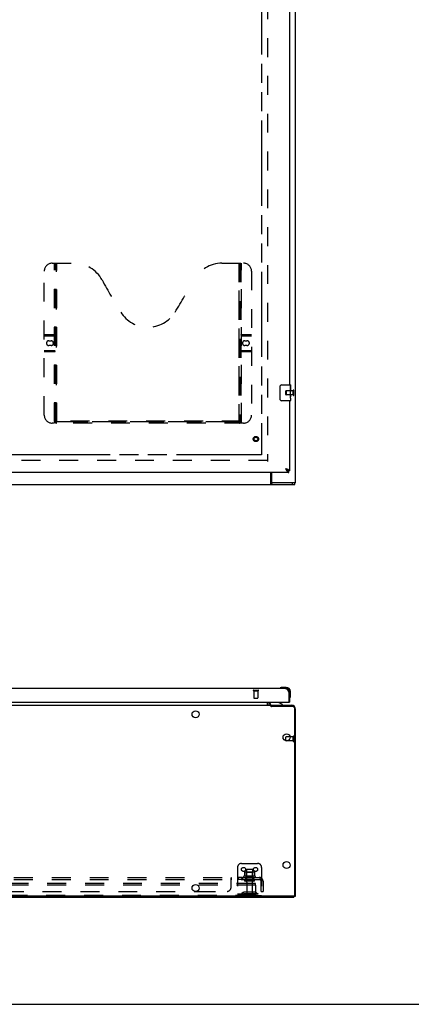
# Model space of a CAD drawing. Header units: inches. Extents: x 0 to 215, y 0 to 139.
# Tile 32 of 91: x 78 to 102, y 0 to 62. Entities that reach past the tile are written whole.
import ezdxf

# ---------------------------------------------------------------- set-up
doc = ezdxf.new("R2010")
doc.units = ezdxf.units.IN
doc.header["$LTSCALE"] = 11.835443
doc.header["$MEASUREMENT"] = 0
doc.linetypes.add('HIDDEN', pattern=[0.2, 0.1, -0.1])
doc.linetypes.add('PHANTOM', pattern=[0.8, 0.45, -0.05, 0.1, -0.05, 0.1, -0.05])
doc.layers.get('0').update_dxf_attribs({"linetype": 'CONTINUOUS'})
for name, color, linetype in [('02___PRT_ALL_AXES', 7, 'CONTINUOUS'), ('AVAILABLE_DOOR_SPACE', 7, 'CONTINUOUS'), ('DEFAULT_2', 8, 'HIDDEN')]:
    doc.layers.add(name, color=color, linetype=linetype)

msp = doc.modelspace()

# ---------------------------------------------------------------- linework, layer by layer
at = {"color": 3, "linetype": 'Continuous'}
for p, q in [((95.148, 32.626), (95.148, 107.616)), ((94.773, 68.022), (94.773, 38.772)), ((94.773, 37.772), (94.773, 33.376)), ((94.564, 33.505), (94.527, 33.519)), ((94.527, 33.519), (94.544, 33.487)), ((94.544, 33.487), (94.55, 33.474)), ((94.55, 33.474), (94.557, 33.461)), ((94.557, 33.461), (94.564, 33.449)), ((94.582, 33.498), (94.564, 33.505)), ((94.594, 33.494), (94.582, 33.498)), ((94.606, 33.489), (94.594, 33.494)), ((94.731, 33.272), (66.128, 33.272)), ((93.649, 33.272), (93.649, 32.689)), ((95.148, 32.626), (93.641, 32.626)), ((94.527, 19.771), (66.332, 19.771)), ((94.694, 19.594), (94.7, 19.582)), ((94.7, 19.582), (94.707, 19.569)), ((94.707, 19.569), (94.714, 19.556)), ((94.714, 19.556), (94.724, 19.537)), ((94.724, 19.537), (94.731, 19.524)), ((94.731, 19.524), (94.731, 18.937)), ((94.773, 19.524), (94.773, 18.917)), ((66.148, 18.917), (94.711, 18.917)), ((93.502, 18.917), (93.502, 18.855)), ((93.645, 18.713), (94.902, 18.713)), ((95.148, 6.765), (95.148, 18.466)), ((88.832, 7.067), (88.964, 7.067)), ((35.252, 6.713), (95.044, 6.713))]:
    msp.add_line(p, q, dxfattribs=at)
at = {"color": 7, "linetype": 'Continuous'}
for p, q in [((94.178, 37.872), (94.178, 38.672)), ((94.278, 38.772), (94.818, 38.772)), ((94.833, 38.757), (94.833, 38.618)), ((94.833, 38.388), (94.833, 38.357)), ((94.818, 37.772), (94.278, 37.772)), ((94.833, 38.191), (94.833, 38.157)), ((94.833, 37.933), (94.833, 37.787)), ((94.548, 33.505), (94.527, 33.519)), ((94.527, 33.519), (94.54, 33.504)), ((94.54, 33.504), (94.55, 33.493)), ((94.557, 33.5), (94.548, 33.505)), ((94.55, 33.493), (94.557, 33.486)), ((94.565, 33.494), (94.557, 33.5)), ((94.557, 33.486), (94.564, 33.479)), ((94.564, 33.479), (94.571, 33.471)), ((94.773, 33.376), (94.731, 33.376)), ((94.731, 33.272), (94.731, 33.376)), ((93.596, 32.522), (93.596, 33.272)), ((35.2, 32.522), (95.096, 32.522)), ((93.641, 32.626), (93.641, 32.522)), ((94.966, 32.522), (94.966, 32.626)), ((95.096, 32.522), (95.096, 32.626)), ((94.181, 19.785), (94.18, 19.785)), ((94.185, 19.786), (94.181, 19.785)), ((94.57, 19.831), (94.314, 19.831)), ((94.57, 19.771), (94.527, 19.771)), ((94.773, 19.524), (94.731, 19.524)), ((94.773, 19.524), (94.773, 19.568)), ((94.786, 19.176), (94.787, 19.176)), ((94.833, 19.311), (94.833, 19.568)), ((36.701, 18.713), (93.596, 18.713)), ((93.398, 18.742), (93.398, 18.917)), ((93.544, 18.917), (93.544, 18.87)), ((93.596, 18.662), (93.596, 18.713)), ((94.966, 18.636), (93.641, 18.636)), ((93.649, 18.636), (93.649, 18.713)), ((94.331, 18.752), (94.093, 18.89)), ((94.331, 18.713), (94.331, 18.752)), ((94.711, 18.917), (94.773, 18.917)), ((95.096, 6.827), (95.096, 18.506)), ((94.544, 16.498), (94.544, 16.723)), ((95.034, 6.765), (35.263, 6.765)), ((95.044, 6.766), (95.044, 6.713)), ((95.044, 6.765), (95.148, 6.765)), ((0, 0), (215.19, 0))]:
    msp.add_line(p, q, dxfattribs=at)
for points in [[(94.178, 38.672), (94.178, 38.679), (94.179, 38.685), (94.18, 38.691), (94.181, 38.697), (94.183, 38.703), (94.185, 38.709)], [(94.185, 37.836), (94.183, 37.842), (94.181, 37.848), (94.18, 37.854), (94.179, 37.86), (94.178, 37.866), (94.178, 37.872)], [(94.667, 33.394), (94.666, 33.396), (94.665, 33.398), (94.664, 33.401), (94.663, 33.404), (94.661, 33.407), (94.66, 33.409), (94.658, 33.412), (94.657, 33.415), (94.655, 33.418), (94.653, 33.42), (94.651, 33.423), (94.649, 33.426), (94.646, 33.429), (94.644, 33.431), (94.641, 33.434), (94.639, 33.437), (94.636, 33.44), (94.633, 33.442), (94.63, 33.445), (94.627, 33.448), (94.624, 33.45), (94.621, 33.453), (94.618, 33.456), (94.615, 33.459), (94.611, 33.461), (94.608, 33.464), (94.604, 33.467), (94.6, 33.47), (94.597, 33.472), (94.593, 33.475), (94.589, 33.478), (94.585, 33.481), (94.581, 33.483), (94.577, 33.486), (94.573, 33.489), (94.565, 33.494)], [(94.571, 33.471), (94.574, 33.468), (94.578, 33.464), (94.581, 33.461), (94.585, 33.458), (94.588, 33.454), (94.591, 33.451), (94.595, 33.448), (94.598, 33.445), (94.602, 33.441), (94.605, 33.438), (94.608, 33.435), (94.612, 33.432), (94.615, 33.429), (94.619, 33.426), (94.622, 33.424), (94.625, 33.421), (94.629, 33.418), (94.632, 33.416), (94.636, 33.413), (94.639, 33.411), (94.643, 33.408), (94.646, 33.406), (94.649, 33.404), (94.653, 33.402), (94.656, 33.399), (94.66, 33.397), (94.663, 33.396), (94.666, 33.394)], [(94.666, 33.394), (94.67, 33.392), (94.673, 33.39), (94.677, 33.389), (94.68, 33.387), (94.683, 33.386), (94.687, 33.385), (94.69, 33.383), (94.694, 33.382), (94.697, 33.381), (94.7, 33.38), (94.704, 33.38), (94.707, 33.379), (94.711, 33.378), (94.714, 33.378), (94.717, 33.377), (94.721, 33.377), (94.724, 33.377), (94.728, 33.377), (94.731, 33.376)], [(93.596, 32.619), (93.597, 32.617), (93.598, 32.614), (93.6, 32.611), (93.601, 32.607), (93.602, 32.603), (93.604, 32.598), (93.605, 32.594), (93.606, 32.589), (93.607, 32.583), (93.61, 32.573)], [(93.61, 32.573), (93.611, 32.568), (93.612, 32.563), (93.613, 32.558), (93.615, 32.553), (93.616, 32.548), (93.618, 32.544), (93.619, 32.54), (93.621, 32.537), (93.623, 32.534), (93.625, 32.531), (93.627, 32.528), (93.63, 32.526), (93.632, 32.525), (93.634, 32.524), (93.637, 32.523), (93.639, 32.523), (93.641, 32.522)], [(94.18, 19.785), (94.178, 19.784), (94.178, 19.784)], [(94.787, 19.176), (94.787, 19.178), (94.787, 19.179), (94.788, 19.182)], [(93.398, 18.742), (93.4, 18.742), (93.401, 18.742), (93.403, 18.742), (93.405, 18.741), (93.407, 18.74), (93.409, 18.739), (93.41, 18.738), (93.412, 18.736), (93.414, 18.735), (93.415, 18.733), (93.416, 18.731), (93.418, 18.729)], [(93.418, 18.729), (93.421, 18.725), (93.422, 18.723), (93.423, 18.721), (93.425, 18.719), (93.426, 18.717), (93.428, 18.716), (93.429, 18.714), (93.431, 18.714), (93.432, 18.713), (93.434, 18.713), (93.435, 18.713)], [(93.596, 18.662), (93.597, 18.661), (93.598, 18.659), (93.6, 18.657), (93.601, 18.656), (93.602, 18.654), (93.604, 18.653), (93.605, 18.652), (93.606, 18.651), (93.607, 18.651), (93.608, 18.65), (93.61, 18.649), (93.611, 18.649), (93.612, 18.648), (93.613, 18.648), (93.616, 18.647)], [(93.616, 18.647), (93.618, 18.647), (93.619, 18.646), (93.621, 18.645), (93.623, 18.645), (93.625, 18.644), (93.627, 18.643), (93.63, 18.642), (93.632, 18.641), (93.634, 18.639), (93.637, 18.638), (93.639, 18.637), (93.641, 18.636)]]:
    msp.add_lwpolyline(points, dxfattribs=at)
at = {"color": 3, "linetype": 'Continuous'}
for points in [[(94.564, 33.449), (94.568, 33.443), (94.571, 33.437), (94.574, 33.431), (94.578, 33.425), (94.581, 33.419), (94.585, 33.413), (94.588, 33.407), (94.591, 33.401), (94.595, 33.396), (94.598, 33.39), (94.602, 33.385), (94.605, 33.379)], [(94.605, 33.379), (94.608, 33.374), (94.612, 33.369), (94.615, 33.364), (94.619, 33.359), (94.622, 33.354), (94.625, 33.349), (94.629, 33.345), (94.632, 33.34), (94.636, 33.336), (94.639, 33.332), (94.643, 33.327), (94.646, 33.323), (94.649, 33.32), (94.653, 33.316), (94.656, 33.312), (94.66, 33.309), (94.663, 33.306), (94.666, 33.302), (94.67, 33.299), (94.673, 33.297), (94.677, 33.294), (94.68, 33.291), (94.683, 33.289), (94.687, 33.287), (94.69, 33.285), (94.694, 33.283), (94.697, 33.281), (94.7, 33.279), (94.704, 33.278), (94.707, 33.277), (94.711, 33.276), (94.714, 33.275), (94.717, 33.274), (94.721, 33.273), (94.724, 33.273), (94.728, 33.273), (94.731, 33.272)], [(94.673, 33.462), (94.667, 33.464), (94.662, 33.466), (94.657, 33.468), (94.652, 33.471), (94.646, 33.473), (94.641, 33.475), (94.635, 33.478), (94.63, 33.48), (94.624, 33.482), (94.618, 33.485), (94.606, 33.489)], [(94.773, 33.376), (94.773, 33.379), (94.773, 33.381), (94.772, 33.383), (94.772, 33.386), (94.771, 33.388), (94.77, 33.39), (94.769, 33.393), (94.768, 33.395), (94.767, 33.397), (94.765, 33.399), (94.764, 33.402), (94.762, 33.404), (94.76, 33.406), (94.758, 33.409), (94.756, 33.411), (94.753, 33.413), (94.751, 33.416), (94.748, 33.418), (94.745, 33.42), (94.742, 33.422), (94.739, 33.425), (94.736, 33.427), (94.732, 33.429), (94.729, 33.432), (94.725, 33.434), (94.722, 33.436), (94.718, 33.439), (94.714, 33.441), (94.71, 33.443), (94.705, 33.445), (94.701, 33.448), (94.696, 33.45), (94.692, 33.452), (94.687, 33.455), (94.682, 33.457), (94.678, 33.459), (94.673, 33.462)], [(93.596, 32.682), (93.598, 32.682), (93.6, 32.681), (93.602, 32.68), (93.604, 32.679), (93.606, 32.678), (93.608, 32.676), (93.61, 32.674), (93.612, 32.672), (93.614, 32.67), (93.615, 32.668), (93.616, 32.665), (93.618, 32.663), (93.619, 32.66), (93.62, 32.657), (93.622, 32.654), (93.623, 32.651), (93.625, 32.645)], [(93.625, 32.645), (93.626, 32.643), (93.627, 32.64), (93.628, 32.638), (93.63, 32.635), (93.631, 32.633), (93.632, 32.631), (93.634, 32.63), (93.635, 32.628), (93.637, 32.627), (93.638, 32.627), (93.64, 32.627), (93.641, 32.626)], [(94.527, 19.771), (94.53, 19.771), (94.533, 19.77), (94.537, 19.77), (94.54, 19.769), (94.544, 19.769), (94.547, 19.768), (94.55, 19.767), (94.554, 19.765), (94.557, 19.764), (94.561, 19.762), (94.564, 19.761), (94.568, 19.759), (94.571, 19.757), (94.574, 19.754), (94.578, 19.752), (94.581, 19.749), (94.585, 19.747), (94.588, 19.744), (94.591, 19.741), (94.595, 19.738), (94.598, 19.734), (94.602, 19.731), (94.605, 19.727), (94.608, 19.724), (94.612, 19.72), (94.615, 19.716), (94.619, 19.712), (94.622, 19.707), (94.625, 19.703), (94.629, 19.699), (94.632, 19.694), (94.636, 19.689), (94.639, 19.684), (94.643, 19.679), (94.646, 19.674), (94.649, 19.669), (94.653, 19.664), (94.656, 19.658), (94.66, 19.653), (94.663, 19.647), (94.666, 19.642), (94.67, 19.636), (94.673, 19.63), (94.677, 19.624), (94.68, 19.619), (94.683, 19.613), (94.687, 19.607), (94.69, 19.6), (94.694, 19.594)]]:
    msp.add_lwpolyline(points, dxfattribs=at)
at = {"color": 7, "linetype": 'Continuous'}
for centre in [(88.898, 18.15), (94.586, 16.713), (94.586, 8.713), (88.898, 7.275)]:
    msp.add_circle(centre, 0.219, dxfattribs=at)
for centre, radius, start, end in [((94.278, 38.672), 0.1, 90, 158.79459), ((94.818, 38.757), 0.015, 0, 90), ((94.278, 37.872), 0.1, 201.19986, 270), ((94.818, 37.787), 0.015, 270, 360), ((94.193, 19.782), 0.015, 120.88989, 173.62041), ((94.193, 19.786), 0.015, 186.37959, 270), ((94.314, 19.581), 0.25, 90, 120.88989), ((94.57, 19.568), 0.263, 0, 90), ((94.57, 19.568), 0.203, 0, 90), ((94.788, 19.191), 0.015, 180, 263.62041), ((94.785, 19.191), 0.015, 276.37959, 329.11011), ((94.583, 19.311), 0.25, 329.11011, 360), ((93.645, 18.855), 0.246, 180, 215.3371), ((93.701, 18.87), 0.157, 180, 270), ((94.143, 18.976), 0.1, 216.54681, 239.90799), ((94.966, 18.506), 0.13, 0, 90), ((94.554, 16.723), 0.01, 90, 180), ((95.034, 6.827), 0.0625, 270, 360)]:
    msp.add_arc(centre, radius, start, end, dxfattribs=at)
at = {"color": 3, "linetype": 'Continuous'}
for centre, radius, start, end in [((93.711, 32.689), 0.0625, 180, 270), ((94.527, 19.524), 0.246, 0, 90), ((93.645, 18.855), 0.142, 180, 270), ((94.711, 18.937), 0.02, 270, 360), ((94.902, 18.466), 0.246, 0, 90)]:
    msp.add_arc(centre, radius, start, end, dxfattribs=at)
at = {"layer": '02___PRT_ALL_AXES', "color": 8, "linetype": 'HIDDEN'}
for p, q in [((95.001, 38.396), (94.554, 38.396)), ((95.001, 38.148), (95.001, 38.396)), ((95.001, 38.148), (94.554, 38.148)), ((92.545, 19.624), (92.793, 19.624)), ((92.545, 19.624), (92.545, 19.177)), ((92.793, 19.624), (92.793, 19.177)), ((95.001, 16.733), (94.803, 16.733)), ((95.001, 16.485), (95.001, 16.733)), ((95.001, 16.485), (94.554, 16.485)), ((92.629, 8.012), (91.917, 8.012)), ((92.09, 8.412), (92.09, 7.817)), ((92.456, 8.412), (92.456, 7.817)), ((91.834, 7.942), (91.514, 7.942)), ((91.514, 7.942), (91.514, 7.817)), ((91.834, 7.817), (91.514, 7.817)), ((91.553, 7.942), (91.553, 7.817)), ((91.795, 7.942), (91.795, 7.817)), ((91.834, 7.942), (91.834, 7.817)), ((91.939, 7.942), (92.023, 7.942)), ((92.523, 7.942), (92.023, 7.942)), ((92.023, 7.942), (92.023, 7.817)), ((92.523, 7.817), (92.023, 7.817)), ((92.107, 7.648), (92.107, 6.847)), ((92.439, 7.648), (92.439, 6.847)), ((92.523, 7.942), (92.607, 7.942)), ((92.523, 7.942), (92.523, 7.817))]:
    msp.add_line(p, q, dxfattribs=at)
at = {"layer": '02___PRT_ALL_AXES', "color": 7, "linetype": 'Continuous'}
for p, q in [((94.833, 38.618), (94.826, 38.618)), ((94.826, 38.618), (94.826, 38.388)), ((94.833, 38.451), (94.826, 38.451)), ((94.833, 38.388), (94.826, 38.388)), ((94.833, 38.352), (94.827, 38.352)), ((94.832, 38.218), (94.83, 38.24)), ((94.832, 38.22), (94.833, 38.22)), ((94.833, 38.194), (94.833, 38.757)), ((94.833, 38.157), (94.826, 38.157)), ((94.826, 38.157), (94.826, 38.021)), ((94.833, 38.021), (94.826, 38.021)), ((94.827, 37.99), (94.833, 37.99)), ((94.833, 37.934), (94.833, 38.191)), ((94.833, 37.933), (94.833, 37.787)), ((94.803, 16.733), (94.554, 16.733))]:
    msp.add_line(p, q, dxfattribs=at)
for points in [[(94.83, 38.24), (94.829, 38.252), (94.828, 38.264), (94.827, 38.276), (94.827, 38.289), (94.826, 38.302), (94.826, 38.314), (94.826, 38.327), (94.827, 38.34), (94.827, 38.353), (94.828, 38.365), (94.829, 38.377)], [(94.833, 38.191), (94.833, 38.199), (94.832, 38.208), (94.832, 38.218)], [(94.828, 37.984), (94.827, 37.993), (94.827, 38.002), (94.826, 38.012), (94.826, 38.021)], [(94.83, 37.96), (94.83, 37.968), (94.829, 37.976), (94.828, 37.984)], [(94.833, 37.933), (94.833, 37.937), (94.833, 37.942), (94.832, 37.947), (94.83, 37.96)]]:
    msp.add_lwpolyline(points, dxfattribs=at)
at = {"layer": '02___PRT_ALL_AXES', "color": 8, "linetype": 'HIDDEN'}
msp.add_circle((92.669, 35.376), 0.124, dxfattribs=at)
for centre, radius, start, end in [((91.939, 7.98), 0.0384, 124.44966, 270), ((92.273, 7.412), 0.698, 117.6814, 120.66313), ((92.273, 7.412), 0.698, 59.33687, 62.3186), ((92.607, 7.98), 0.0384, 270, 55.55034)]:
    msp.add_arc(centre, radius, start, end, dxfattribs=at)
at = {"layer": '02___PRT_ALL_AXES', "color": 7, "linetype": 'Continuous'}
msp.add_ellipse((94.57, 38.357), major_axis=(0.263, 0), ratio=0.432808, start_param=0, end_param=0.179988, dxfattribs=at)
at = {"layer": 'AVAILABLE_DOOR_SPACE', "color": 4, "linetype": 'PHANTOM'}
for p, q in [((93.023, 102.647), (93.023, 34.397)), ((78.929, 34.397), (69.711, 34.397)), ((78.929, 34.398), (81.929, 34.398)), ((78.929, 34.397), (78.929, 34.398)), ((81.929, 34.398), (81.929, 34.397)), ((93.023, 34.397), (81.929, 34.397))]:
    msp.add_line(p, q, dxfattribs=at)
at = {"layer": 'DEFAULT_2', "color": 8, "linetype": 'HIDDEN'}
for p, q in [((93.398, 103.074), (93.398, 33.97)), ((79.939, 46.376), (81.294, 46.376)), ((80.074, 36.466), (80.074, 46.376)), ((80.104, 36.496), (80.104, 46.376)), ((80.114, 36.466), (80.114, 46.376)), ((80.194, 36.496), (80.194, 46.376)), ((80.204, 36.376), (80.204, 46.376)), ((80.234, 36.456), (80.234, 46.376)), ((90.544, 46.376), (91.899, 46.376)), ((91.604, 46.376), (91.604, 36.456)), ((91.634, 36.376), (91.634, 46.376)), ((91.644, 46.376), (91.644, 36.496)), ((91.724, 46.376), (91.724, 36.466)), ((91.734, 46.376), (91.734, 36.496)), ((91.764, 36.466), (91.764, 46.376)), ((79.439, 36.876), (79.439, 45.876)), ((92.399, 45.876), (92.399, 36.876)), ((79.439, 41.916), (80.114, 41.916)), ((91.724, 41.916), (92.399, 41.916)), ((79.439, 41.876), (80.074, 41.876)), ((79.439, 41.836), (80.114, 41.836)), ((79.726, 41.526), (79.863, 41.526)), ((91.724, 41.836), (92.399, 41.836)), ((91.764, 41.876), (92.399, 41.876)), ((91.976, 41.526), (92.113, 41.526)), ((79.439, 40.916), (80.114, 40.916)), ((80.074, 40.876), (79.439, 40.876)), ((80.114, 40.836), (79.439, 40.836)), ((79.863, 41.226), (79.726, 41.226)), ((91.724, 40.916), (92.399, 40.916)), ((92.399, 40.836), (91.724, 40.836)), ((92.399, 40.876), (91.764, 40.876)), ((92.113, 41.226), (91.976, 41.226)), ((94.544, 38.158), (94.544, 38.386)), ((94.554, 38.396), (94.554, 38.148)), ((95.001, 38.13), (95.001, 38.414)), ((95.044, 38.13), (95.044, 38.414)), ((91.899, 36.376), (79.939, 36.376)), ((80.074, 36.466), (91.764, 36.466)), ((91.734, 36.496), (80.104, 36.496)), ((91.64, 36.456), (80.198, 36.456)), ((93.398, 34.022), (66.794, 34.022)), ((92.527, 19.667), (92.811, 19.667)), ((92.527, 19.624), (92.811, 19.624)), ((92.555, 19.167), (92.783, 19.167)), ((95.001, 16.751), (95.001, 16.467)), ((95.044, 16.751), (95.044, 16.467)), ((94.544, 16.498), (94.544, 16.495)), ((91.773, 8.817), (92.773, 8.817)), ((91.523, 8.567), (91.523, 6.817)), ((91.954, 8.256), (91.954, 8.038)), ((92.529, 8.278), (92.018, 8.278)), ((92.09, 8.258), (92.07, 8.278)), ((92.457, 8.258), (92.09, 8.258)), ((92.09, 7.962), (92.09, 8.258)), ((92.426, 8.442), (92.12, 8.442)), ((92.457, 8.258), (92.477, 8.278)), ((92.457, 7.962), (92.457, 8.258)), ((92.592, 8.256), (92.592, 8.038)), ((93.023, 8.567), (93.023, 6.817)), ((37.304, 7.942), (92.992, 7.942)), ((37.304, 7.817), (92.992, 7.817)), ((92.648, 7.567), (37.648, 7.567)), ((92.648, 7.463), (37.648, 7.463)), ((91.117, 7.317), (91.117, 7.888)), ((91.151, 7.817), (91.152, 7.817)), ((91.152, 7.817), (91.152, 7.942)), ((92.538, 7.711), (92.009, 7.711)), ((92.09, 7.962), (92.07, 7.942)), ((92.457, 7.962), (92.09, 7.962)), ((92.457, 7.962), (92.477, 7.942)), ((92.648, 7.463), (92.648, 7.567)), ((92.648, 7.463), (92.648, 6.877)), ((93.03, 7.888), (92.951, 7.791)), ((92.992, 7.817), (92.992, 7.942)), ((92.992, 7.067), (92.992, 7.705)), ((93.117, 7.705), (93.117, 7.067)), ((92.588, 6.817), (37.708, 6.817)), ((41.464, 7.067), (88.832, 7.067)), ((88.964, 7.067), (90.867, 7.067)), ((91.523, 6.921), (93.023, 6.921)), ((91.866, 6.989), (91.798, 6.94)), ((91.927, 6.905), (91.859, 6.856)), ((92.614, 7.011), (91.933, 7.011)), ((92.614, 6.907), (91.933, 6.907)), ((92.098, 7.011), (92.098, 6.907)), ((92.448, 7.011), (92.448, 6.907)), ((92.588, 6.817), (93.023, 6.817)), ((92.619, 6.905), (92.687, 6.856)), ((92.68, 6.989), (92.748, 6.94)), ((92.992, 7.067), (93.117, 7.067))]:
    msp.add_line(p, q, dxfattribs=at)
for points in [[(80.104, 36.496), (80.12, 36.486), (80.136, 36.476), (80.152, 36.468), (80.168, 36.462), (80.183, 36.458), (80.198, 36.456)], [(91.64, 36.456), (91.655, 36.458), (91.671, 36.462), (91.686, 36.468), (91.702, 36.476), (91.718, 36.486), (91.734, 36.496)], [(91.954, 8.038), (91.954, 8.037), (91.954, 8.036), (91.954, 8.035), (91.953, 8.034), (91.953, 8.033), (91.953, 8.033), (91.952, 8.032), (91.952, 8.032), (91.952, 8.031), (91.951, 8.031), (91.951, 8.031), (91.951, 8.031), (91.95, 8.03), (91.95, 8.03), (91.95, 8.03), (91.949, 8.03), (91.949, 8.03), (91.949, 8.029)], [(91.96, 8.266), (91.959, 8.265), (91.957, 8.264), (91.956, 8.262), (91.955, 8.261), (91.955, 8.259), (91.954, 8.258), (91.954, 8.256)], [(92.586, 8.266), (92.588, 8.265), (92.589, 8.264), (92.59, 8.262), (92.591, 8.261), (92.592, 8.259), (92.592, 8.258), (92.592, 8.256)], [(92.597, 8.029), (92.597, 8.03), (92.597, 8.03), (92.597, 8.03), (92.596, 8.03), (92.596, 8.03), (92.596, 8.031), (92.595, 8.031), (92.595, 8.031), (92.595, 8.031), (92.594, 8.032), (92.594, 8.032), (92.594, 8.033), (92.593, 8.033), (92.593, 8.034), (92.593, 8.035), (92.592, 8.036), (92.592, 8.037), (92.592, 8.038)], [(91.117, 7.888), (91.118, 7.89), (91.12, 7.892), (91.122, 7.895), (91.123, 7.898), (91.125, 7.901), (91.126, 7.905), (91.128, 7.908)], [(91.117, 7.791), (91.119, 7.791), (91.12, 7.791), (91.122, 7.791), (91.124, 7.791), (91.125, 7.791), (91.127, 7.792), (91.128, 7.793), (91.13, 7.794), (91.131, 7.796), (91.133, 7.797), (91.134, 7.799), (91.135, 7.8)], [(91.117, 7.791), (91.119, 7.791), (91.12, 7.791), (91.122, 7.791), (91.124, 7.791), (91.125, 7.791), (91.127, 7.792)], [(91.118, 7.89), (91.12, 7.892), (91.122, 7.895)], [(91.128, 7.908), (91.131, 7.916), (91.132, 7.919), (91.134, 7.923)], [(91.128, 7.793), (91.13, 7.794), (91.131, 7.796), (91.133, 7.797), (91.134, 7.799), (91.135, 7.8), (91.137, 7.802), (91.139, 7.806)], [(91.134, 7.923), (91.135, 7.926), (91.137, 7.929), (91.139, 7.931), (91.14, 7.934), (91.142, 7.936), (91.144, 7.938)], [(91.137, 7.929), (91.139, 7.931), (91.14, 7.934), (91.142, 7.936), (91.144, 7.938), (91.146, 7.94), (91.148, 7.941), (91.149, 7.941), (91.151, 7.942), (91.152, 7.942)], [(91.139, 7.806), (91.141, 7.808), (91.142, 7.81), (91.143, 7.812), (91.145, 7.813), (91.146, 7.815), (91.148, 7.816)], [(91.142, 7.81), (91.143, 7.812), (91.145, 7.813), (91.146, 7.815), (91.148, 7.816), (91.149, 7.816), (91.151, 7.817), (91.152, 7.817)], [(91.149, 7.941), (91.151, 7.942), (91.152, 7.942)], [(92.951, 7.791), (92.952, 7.791), (92.952, 7.791), (92.953, 7.791), (92.954, 7.791), (92.955, 7.791), (92.957, 7.792), (92.958, 7.793), (92.959, 7.794), (92.961, 7.796), (92.963, 7.797), (92.964, 7.799), (92.968, 7.802)], [(92.968, 7.802), (92.97, 7.804), (92.973, 7.806), (92.975, 7.808), (92.977, 7.81), (92.98, 7.812), (92.982, 7.813), (92.984, 7.815), (92.986, 7.816), (92.988, 7.816), (92.99, 7.817), (92.992, 7.817)], [(92.992, 7.876), (92.992, 7.876), (92.992, 7.876), (92.992, 7.876), (92.992, 7.876), (92.992, 7.876), (92.992, 7.875), (92.992, 7.875), (92.992, 7.874), (92.992, 7.874), (92.992, 7.873), (92.991, 7.872), (92.991, 7.872), (92.991, 7.871), (92.991, 7.87), (92.991, 7.87), (92.991, 7.869), (92.991, 7.868), (92.99, 7.867), (92.99, 7.867), (92.99, 7.866), (92.99, 7.865), (92.99, 7.864), (92.99, 7.864), (92.989, 7.863), (92.989, 7.862), (92.989, 7.861), (92.989, 7.86), (92.989, 7.86), (92.988, 7.859), (92.988, 7.858), (92.988, 7.857), (92.988, 7.856), (92.987, 7.855), (92.987, 7.854), (92.987, 7.853), (92.986, 7.853), (92.986, 7.852), (92.986, 7.851), (92.986, 7.85), (92.985, 7.849), (92.985, 7.848), (92.985, 7.847), (92.984, 7.846), (92.984, 7.845), (92.984, 7.844), (92.983, 7.843), (92.983, 7.842), (92.982, 7.841), (92.982, 7.84), (92.982, 7.839), (92.981, 7.838), (92.981, 7.837), (92.98, 7.836), (92.98, 7.835), (92.98, 7.834), (92.979, 7.833), (92.979, 7.832), (92.978, 7.831), (92.978, 7.83), (92.977, 7.829), (92.977, 7.828), (92.977, 7.827), (92.976, 7.826), (92.976, 7.825), (92.975, 7.825), (92.975, 7.824), (92.975, 7.823), (92.974, 7.822), (92.974, 7.821), (92.973, 7.821), (92.973, 7.82), (92.973, 7.819), (92.972, 7.819), (92.972, 7.818), (92.972, 7.817), (92.971, 7.817), (92.971, 7.816), (92.97, 7.815), (92.97, 7.815), (92.97, 7.814), (92.97, 7.814), (92.969, 7.813), (92.969, 7.813), (92.969, 7.813)], [(92.969, 7.813), (92.969, 7.813), (92.969, 7.813), (92.969, 7.813), (92.969, 7.813), (92.969, 7.813), (92.969, 7.813), (92.97, 7.814), (92.97, 7.814), (92.97, 7.815), (92.971, 7.815), (92.971, 7.815), (92.971, 7.816), (92.972, 7.816)], [(93.012, 7.919), (93.011, 7.923), (93.009, 7.926), (93.008, 7.929), (93.006, 7.931), (93.004, 7.934), (93.002, 7.936), (93, 7.938), (92.999, 7.94), (92.997, 7.941), (92.995, 7.941), (92.993, 7.942), (92.992, 7.942)], [(92.992, 7.873), (92.992, 7.874), (92.992, 7.874), (92.992, 7.875), (92.992, 7.875), (92.992, 7.876), (92.992, 7.876), (92.992, 7.876), (92.992, 7.876)], [(93.03, 7.888), (93.028, 7.89), (93.026, 7.892), (93.024, 7.895), (93.022, 7.898), (93.02, 7.901), (93.018, 7.905), (93.017, 7.908), (93.015, 7.912), (93.012, 7.919)]]:
    msp.add_lwpolyline(points, dxfattribs=at)
for centre, radius in [((92.669, 35.376), 0.164), ((92.669, 35.376), 0.142), ((92.669, 35.376), 0.124), ((92.669, 35.376), 0.114), ((91.898, 8.442), 0.128), ((92.648, 8.442), 0.128)]:
    msp.add_circle(centre, radius, dxfattribs=at)
for centre, radius, start, end in [((79.939, 45.876), 0.5, 90, 180), ((81.294, 44.376), 2, 28.48127, 90), ((90.544, 44.376), 2, 90, 151.51873), ((91.899, 45.876), 0.5, 0, 90), ((117.602, 64.075), 39.307, 208.48127, 211.87046), ((54.236, 64.075), 39.307, 328.12954, 331.51873), ((85.919, 44.376), 2, 211.87046, 328.12954), ((80.074, 41.916), 0.04, 270, 360), ((91.764, 41.916), 0.04, 180, 270), ((79.726, 41.376), 0.15, 90, 270), ((79.863, 41.376), 0.15, 270, 90), ((91.976, 41.376), 0.15, 90, 270), ((92.113, 41.376), 0.15, 270, 90), ((80.074, 40.836), 0.04, 0, 90), ((91.764, 40.836), 0.04, 90, 180), ((94.554, 38.386), 0.01, 90, 180), ((95.023, 38.414), 0.0215, 360, 180), ((94.554, 38.158), 0.01, 180, 270), ((95.023, 38.13), 0.0215, 180, 0), ((79.939, 36.876), 0.5, 180, 270), ((80.204, 36.466), 0.13, 180, 223.81306), ((80.204, 36.466), 0.09, 180, 270), ((80.234, 36.496), 0.04, 180, 270), ((91.604, 36.496), 0.04, 270, 360), ((91.634, 36.466), 0.09, 270, 360), ((91.634, 36.466), 0.13, 316.18694, 360), ((91.899, 36.876), 0.5, 270, 360), ((92.527, 19.645), 0.0215, 90, 270), ((92.555, 19.177), 0.01, 180, 270), ((92.783, 19.177), 0.01, 270, 360), ((92.811, 19.645), 0.0215, 270, 90), ((95.023, 16.751), 0.0215, 0, 180), ((94.554, 16.495), 0.01, 180, 270), ((95.023, 16.467), 0.0215, 180, 360), ((91.773, 8.567), 0.25, 90, 180), ((92.773, 8.567), 0.25, 0, 90), ((92.018, 8.137), 0.141, 90, 113.95), ((92.12, 8.412), 0.03, 90, 180), ((92.426, 8.412), 0.03, 0, 90), ((92.529, 8.137), 0.141, 66.05, 90), ((92.009, 7.764), 0.053, 90, 270), ((92.045, 7.648), 0.0625, 0, 90), ((92.502, 7.648), 0.0625, 90, 180), ((92.538, 7.764), 0.053, 270, 90), ((92.88, 7.705), 0.237, 0, 90), ((92.88, 7.705), 0.112, 0, 90), ((90.867, 7.317), 0.25, 270, 360), ((91.737, 7.025), 0.104, 270, 305.75389), ((91.737, 7.025), 0.208, 270, 305.75389), ((91.933, 6.897), 0.114, 90, 125.75389), ((91.933, 6.897), 0.01, 90, 125.75389), ((92.137, 6.847), 0.03, 180, 270), ((92.409, 6.847), 0.03, 270, 360), ((92.586, 6.879), 0.0625, 270, 360), ((92.588, 6.877), 0.06, 270, 360), ((92.614, 6.897), 0.114, 54.24611, 90), ((92.614, 6.897), 0.01, 54.24611, 90), ((92.809, 7.025), 0.208, 234.24611, 270), ((92.809, 7.025), 0.104, 234.24611, 270)]:
    msp.add_arc(centre, radius, start, end, dxfattribs=at)

doc.saveas('drawing.dxf')
